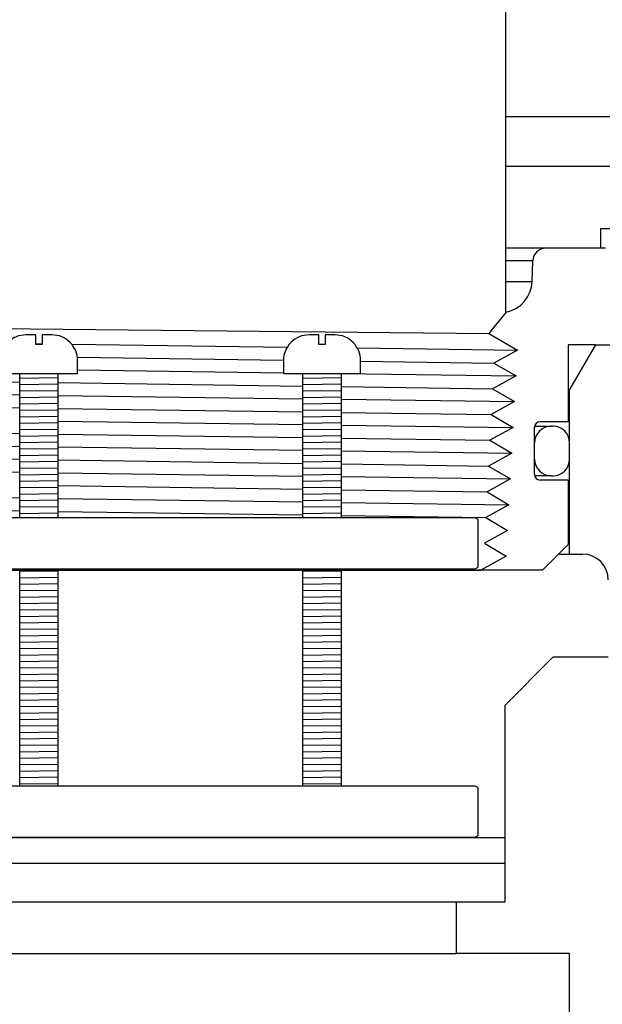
# Model space of a CAD drawing. Extents: x 1529 to 4201, y -422 to 622.
# Tile 223 of 256: x 2150.37 to 2153.2, y 112.43 to 117.21. Entities that reach past the tile are written whole.
import ezdxf

# ---------------------------------------------------------------- set-up
doc = ezdxf.new("R2010")
doc.units = 0
doc.header["$MEASUREMENT"] = 0
for name, color, linetype in [('GALV-4', 4, 'CONTINUOUS'), ('JACK-SCREW', 2, 'CONTINUOUS'), ('SPILL-BUCKET', 1, 'CONTINUOUS')]:
    doc.layers.add(name, color=color, linetype=linetype)

msp = doc.modelspace()

# ---------------------------------------------------------------- linework, layer by layer
at = {"layer": 'GALV-4'}
msp.add_line((2152.72897, 117.28698), (2152.72897, 115.78717), dxfattribs=at)
at = {"layer": 'GALV-4', "linetype": 'Continuous'}
for p, q in [((2152.73249, 115.78717), (2152.66404, 115.7035)), ((2152.66404, 115.7035), (2152.64736, 115.68312)), ((2152.64736, 115.68312), (2152.78688, 115.60222)), ((2152.78688, 115.60222), (2152.67253, 115.53976)), ((2152.67253, 115.53976), (2152.77992, 115.47731)), ((2152.77992, 115.47731), (2152.6659, 115.41485)), ((2152.6659, 115.41485), (2152.77296, 115.35239)), ((2152.77296, 115.35239), (2152.65928, 115.28994)), ((2152.65928, 115.28994), (2152.76601, 115.22748)), ((2152.76601, 115.22748), (2152.65266, 115.16502)), ((2152.65266, 115.16502), (2152.75905, 115.10256)), ((2152.75905, 115.10256), (2152.64604, 115.04011)), ((2152.64604, 115.04011), (2152.75209, 114.97765)), ((2152.75209, 114.97765), (2152.63941, 114.91519)), ((2152.63941, 114.91519), (2152.74514, 114.85273)), ((2152.74514, 114.85273), (2152.63279, 114.79028)), ((2152.63279, 114.79028), (2152.73818, 114.72782)), ((2152.73818, 114.72782), (2152.62617, 114.66536)), ((2152.62617, 114.66536), (2152.73122, 114.60291)), ((2152.73122, 114.60291), (2152.60967, 114.53493)), ((2148.22093, 114.53493), (2152.60967, 114.53493))]:
    msp.add_line(p, q, dxfattribs=at)
at = {"layer": 'GALV-4', "color": 7, "linetype": 'Continuous'}
for p, q in [((2148.27548, 115.72714), (2152.64736, 115.68312)), ((2150.44928, 115.63383), (2150.48053, 115.63341)), ((2150.62331, 115.63148), (2151.66956, 115.61733)), ((2152.00958, 115.61273), (2152.78688, 115.60222)), ((2150.65121, 115.56852), (2151.65074, 115.5543)), ((2152.02571, 115.54897), (2152.67253, 115.53976)), ((2150.6524, 115.50616), (2151.65071, 115.49262)), ((2151.93167, 115.48881), (2152.77992, 115.47731)), ((2149.18535, 115.46451), (2150.37115, 115.44759)), ((2150.55865, 115.44492), (2151.74446, 115.428)), ((2149.18535, 115.4012), (2150.37115, 115.38506)), ((2151.93196, 115.42532), (2152.6659, 115.41485)), ((2150.55865, 115.38251), (2151.74446, 115.36638)), ((2151.93196, 115.36383), (2152.77296, 115.35239)), ((2149.18535, 115.33966), (2150.37115, 115.32268)), ((2150.55865, 115.32), (2151.74446, 115.30303)), ((2151.93196, 115.30035), (2152.65928, 115.28994)), ((2150.55865, 115.2576), (2151.74446, 115.24142)), ((2149.18535, 115.2148), (2150.37115, 115.19777)), ((2151.93196, 115.23886), (2152.76601, 115.22748)), ((2149.18535, 115.15147), (2150.37115, 115.13524)), ((2150.55865, 115.19508), (2151.74446, 115.17806)), ((2151.93196, 115.17537), (2152.65266, 115.16502)), ((2150.55865, 115.13268), (2151.74446, 115.11645)), ((2151.93196, 115.11388), (2152.75905, 115.10256)), ((2149.18535, 115.08994), (2150.37115, 115.07286)), ((2150.55865, 115.07016), (2151.74446, 115.05309)), ((2149.18535, 115.02661), (2150.37115, 115.01033)), ((2150.55865, 115.00776), (2151.74446, 114.99148)), ((2151.93196, 115.05039), (2152.64604, 115.04011)), ((2151.93196, 114.98891), (2152.75209, 114.97765)), ((2150.55865, 114.94525), (2151.74446, 114.92812)), ((2151.93196, 114.92541), (2152.63941, 114.91519)), ((2149.18535, 114.90175), (2150.37115, 114.88542)), ((2150.55865, 114.88284), (2151.74446, 114.86651)), ((2151.93196, 114.86393), (2152.74514, 114.85273)), ((2149.18535, 114.84022), (2150.37115, 114.82304)), ((2150.55865, 114.82033), (2151.74446, 114.80315)), ((2151.93196, 114.80043), (2152.63279, 114.79028))]:
    msp.add_line(p, q, dxfattribs=at)
at = {"layer": 'JACK-SCREW'}
for p, q in [((2150.37115, 114.79016), (2150.37115, 115.48881)), ((2150.55865, 114.79016), (2150.55865, 115.48881)), ((2151.74446, 114.79016), (2151.74446, 115.48881)), ((2151.93196, 114.79016), (2151.93196, 115.48881)), ((2150.37115, 113.48881), (2150.37115, 114.54016)), ((2150.55865, 113.48881), (2150.55865, 114.54016)), ((2151.74446, 113.48881), (2151.74446, 114.54016)), ((2151.93196, 113.48881), (2151.93196, 114.54016))]:
    msp.add_line(p, q, dxfattribs=at)
for points in [[(2150.2774, 115.55131), (2150.2774, 115.48881), (2150.6524, 115.48881), (2150.6524, 115.55131, 0.4142136), (2150.5274, 115.67631), (2150.48053, 115.67631), (2150.48053, 115.62944), (2150.44928, 115.62944), (2150.44928, 115.67631), (2150.4024, 115.67631, 0.4142136)], [(2151.65071, 115.55131), (2151.65071, 115.48881), (2152.02571, 115.48881), (2152.02571, 115.55131, 0.4142136), (2151.90071, 115.67631), (2151.85383, 115.67631), (2151.85383, 115.62944), (2151.82258, 115.62944), (2151.82258, 115.67631), (2151.77571, 115.67631, 0.4142136)]]:
    msp.add_lwpolyline(points, format="xyb", close=True, dxfattribs=at)
at = {"layer": 'JACK-SCREW', "color": 2, "linetype": 'Continuous'}
msp.add_lwpolyline([(2148.33508, 114.55579), (2148.33508, 114.77454, -0.4142136), (2148.35071, 114.79016), (2152.5791, 114.79016, -0.4142136), (2152.59473, 114.77454), (2152.59473, 114.55579, -0.4142136), (2152.5791, 114.54016), (2148.35071, 114.54016, -0.4142136)], format="xyb", close=True, dxfattribs=at)
msp.add_lwpolyline([(2149.64741, 113.48881), (2152.5791, 113.48881, -0.4142136), (2152.59473, 113.47319), (2152.59473, 113.25444, -0.4142136), (2152.5791, 113.23881), (2149.64741, 113.23881)], format="xyb", dxfattribs=at)
at = {"layer": 'SPILL-BUCKET', "color": 7, "linetype": 'Continuous'}
for p, q in [((2153.89362, 116.73476), (2152.72897, 116.73476)), ((2153.89362, 116.49365), (2152.72897, 116.49365)), ((2152.86115, 116.03608), (2152.72897, 116.03608)), ((2152.72897, 115.93476), (2152.85761, 115.93476)), ((2150.55865, 115.46806), (2150.37115, 115.46539)), ((2150.55865, 115.43681), (2150.37115, 115.43414)), ((2151.93196, 115.46806), (2151.74446, 115.46539)), ((2151.93196, 115.43681), (2151.74446, 115.43414)), ((2150.55865, 115.40555), (2150.37115, 115.40288)), ((2151.93196, 115.40555), (2151.74446, 115.40288)), ((2150.55865, 115.3743), (2150.37115, 115.37163)), ((2150.55865, 115.34305), (2150.37115, 115.34038)), ((2151.93196, 115.3743), (2151.74446, 115.37163)), ((2151.93196, 115.34305), (2151.74446, 115.34038)), ((2150.55865, 115.31179), (2150.37115, 115.30913)), ((2151.93196, 115.31179), (2151.74446, 115.30913)), ((2150.55865, 115.28054), (2150.37115, 115.27787)), ((2150.55865, 115.24929), (2150.37115, 115.24662)), ((2151.93196, 115.28054), (2151.74446, 115.27787)), ((2151.93196, 115.24929), (2151.74446, 115.24662)), ((2150.55865, 115.21803), (2150.37115, 115.21537)), ((2151.93196, 115.21803), (2151.74446, 115.21537)), ((2152.94082, 115.2332), (2152.94978, 115.2332)), ((2152.95977, 115.2332), (2152.94978, 115.2332)), ((2150.55865, 115.18678), (2150.37115, 115.18411)), ((2150.55865, 115.15553), (2150.37115, 115.15286)), ((2151.93196, 115.18678), (2151.74446, 115.18411)), ((2151.93196, 115.15553), (2151.74446, 115.15286)), ((2152.86959, 115.15325), (2152.86883, 115.15325)), ((2152.86984, 115.15325), (2152.86959, 115.15325)), ((2152.86984, 115.07331), (2152.86984, 115.15325)), ((2153.03972, 115.07331), (2153.03972, 115.15325)), ((2150.55865, 115.12427), (2150.37115, 115.12161)), ((2151.93196, 115.12427), (2151.74446, 115.12161)), ((2150.55865, 115.09302), (2150.37115, 115.09035)), ((2150.55865, 115.06177), (2150.37115, 115.0591)), ((2151.93196, 115.09302), (2151.74446, 115.09035)), ((2151.93196, 115.06177), (2151.74446, 115.0591)), ((2152.86884, 115.07331), (2152.86959, 115.07331)), ((2152.86959, 115.07331), (2152.86984, 115.07331)), ((2150.55865, 115.03051), (2150.37115, 115.02785)), ((2151.93196, 115.03051), (2151.74446, 115.02785)), ((2150.55865, 114.99926), (2150.37115, 114.99659)), ((2150.55865, 114.96801), (2150.37115, 114.96534)), ((2151.93196, 114.99926), (2151.74446, 114.99659)), ((2151.93196, 114.96801), (2151.74446, 114.96534)), ((2152.94978, 114.99336), (2152.95977, 114.99336)), ((2150.55865, 114.93675), (2150.37115, 114.93409)), ((2151.93196, 114.93675), (2151.74446, 114.93409)), ((2150.55865, 114.9055), (2150.37115, 114.90283)), ((2150.55865, 114.87425), (2150.37115, 114.87158)), ((2151.93196, 114.9055), (2151.74446, 114.90283)), ((2151.93196, 114.87425), (2151.74446, 114.87158)), ((2150.55865, 114.843), (2150.37115, 114.84033)), ((2151.93196, 114.843), (2151.74446, 114.84033)), ((2150.55865, 114.81174), (2150.37115, 114.80907)), ((2151.93196, 114.81174), (2151.74446, 114.80907)), ((2150.55865, 114.53046), (2150.37115, 114.5278)), ((2151.93196, 114.53046), (2151.74446, 114.5278)), ((2150.55865, 114.49921), (2150.37115, 114.49654)), ((2151.93196, 114.49921), (2151.74446, 114.49654)), ((2150.55865, 114.46796), (2150.37115, 114.46529)), ((2150.55865, 114.4367), (2150.37115, 114.43404)), ((2151.93196, 114.46796), (2151.74446, 114.46529)), ((2151.93196, 114.4367), (2151.74446, 114.43404)), ((2150.55865, 114.40545), (2150.37115, 114.40278)), ((2151.93196, 114.40545), (2151.74446, 114.40278)), ((2150.55865, 114.3742), (2150.37115, 114.37153)), ((2150.55865, 114.34294), (2150.37115, 114.34028)), ((2151.93196, 114.3742), (2151.74446, 114.37153)), ((2151.93196, 114.34294), (2151.74446, 114.34028)), ((2150.55865, 114.31169), (2150.37115, 114.30902)), ((2151.93196, 114.31169), (2151.74446, 114.30902)), ((2150.55865, 114.28044), (2150.37115, 114.27777)), ((2150.55865, 114.24919), (2150.37115, 114.24652)), ((2151.93196, 114.28044), (2151.74446, 114.27777)), ((2151.93196, 114.24919), (2151.74446, 114.24652)), ((2150.55865, 114.21793), (2150.37115, 114.21526)), ((2151.93196, 114.21793), (2151.74446, 114.21526)), ((2150.55865, 114.18668), (2150.37115, 114.18401)), ((2150.55865, 114.15543), (2150.37115, 114.15276)), ((2151.93196, 114.18668), (2151.74446, 114.18401)), ((2151.93196, 114.15543), (2151.74446, 114.15276)), ((2150.55865, 114.12417), (2150.37115, 114.12151)), ((2151.93196, 114.12417), (2151.74446, 114.12151)), ((2150.55865, 114.09292), (2150.37115, 114.09025)), ((2150.55865, 114.06167), (2150.37115, 114.059)), ((2151.93196, 114.09292), (2151.74446, 114.09025)), ((2151.93196, 114.06167), (2151.74446, 114.059)), ((2150.55865, 114.03041), (2150.37115, 114.02775)), ((2151.93196, 114.03041), (2151.74446, 114.02775)), ((2150.55865, 113.99916), (2150.37115, 113.99649)), ((2150.55865, 113.96791), (2150.37115, 113.96524)), ((2151.93196, 113.99916), (2151.74446, 113.99649)), ((2151.93196, 113.96791), (2151.74446, 113.96524)), ((2150.55865, 113.93665), (2150.37115, 113.93399)), ((2151.93196, 113.93665), (2151.74446, 113.93399)), ((2150.55865, 113.9054), (2150.37115, 113.90273)), ((2150.55865, 113.87415), (2150.37115, 113.87148)), ((2151.93196, 113.9054), (2151.74446, 113.90273)), ((2151.93196, 113.87415), (2151.74446, 113.87148)), ((2150.55865, 113.84289), (2150.37115, 113.84023)), ((2150.55865, 113.81164), (2150.37115, 113.80897)), ((2151.93196, 113.84289), (2151.74446, 113.84023)), ((2151.93196, 113.81164), (2151.74446, 113.80897)), ((2150.55865, 113.78039), (2150.37115, 113.77772)), ((2151.93196, 113.78039), (2151.74446, 113.77772)), ((2150.55865, 113.74913), (2150.37115, 113.74647)), ((2150.55865, 113.71788), (2150.37115, 113.71521)), ((2151.93196, 113.74913), (2151.74446, 113.74647)), ((2151.93196, 113.71788), (2151.74446, 113.71521)), ((2150.55865, 113.68663), (2150.37115, 113.68396)), ((2151.93196, 113.68663), (2151.74446, 113.68396)), ((2150.55865, 113.65538), (2150.37115, 113.65271)), ((2150.55865, 113.62412), (2150.37115, 113.62145)), ((2151.93196, 113.65538), (2151.74446, 113.65271)), ((2151.93196, 113.62412), (2151.74446, 113.62145)), ((2150.55865, 113.59287), (2150.37115, 113.5902)), ((2151.93196, 113.59287), (2151.74446, 113.5902)), ((2150.55865, 113.56162), (2150.37115, 113.55895)), ((2150.55865, 113.53036), (2150.37115, 113.5277)), ((2151.93196, 113.56162), (2151.74446, 113.55895)), ((2151.93196, 113.53036), (2151.74446, 113.5277)), ((2150.55865, 113.49911), (2150.37115, 113.49644)), ((2151.93196, 113.49911), (2151.74446, 113.49644))]:
    msp.add_line(p, q, dxfattribs=at)
at = {"layer": 'SPILL-BUCKET', "linetype": 'Continuous'}
for p, q in [((2153.18962, 116.19029), (2153.18962, 116.09636)), ((2153.87215, 116.19029), (2153.18962, 116.19029)), ((2152.92357, 116.09636), (2152.72897, 116.09636)), ((2153.21436, 116.09636), (2152.92357, 116.09636)), ((2152.85761, 115.93476), (2152.86115, 116.03608)), ((2152.73249, 115.78717), (2152.72897, 115.78717)), ((2153.16463, 115.62793), (2153.03322, 115.62793)), ((2153.03322, 115.62793), (2153.03322, 115.25493)), ((2153.16463, 115.62793), (2153.03972, 115.41157)), ((2153.16463, 115.62793), (2153.88725, 115.62793)), ((2153.0381, 115.41157), (2153.03322, 115.41157)), ((2153.03972, 115.41157), (2153.0381, 115.41157)), ((2153.03972, 114.61287), (2153.03972, 115.41157)), ((2153.03322, 115.25493), (2152.89672, 115.25493)), ((2152.86884, 115.00001), (2152.86884, 115.22705)), ((2152.86954, 115.2332), (2152.91401, 115.2332)), ((2152.91401, 115.2332), (2152.94082, 115.2332)), ((2152.91404, 114.99336), (2152.8696, 114.99336)), ((2153.03322, 114.97213), (2152.89672, 114.97213)), ((2152.94083, 114.99336), (2152.91404, 114.99336)), ((2152.94978, 114.99336), (2152.94083, 114.99336)), ((2153.03322, 114.97213), (2153.03322, 114.65984)), ((2152.90831, 114.53493), (2153.03322, 114.65984)), ((2152.98626, 114.61287), (2153.01591, 114.61287)), ((2153.01591, 114.61287), (2153.03376, 114.61287)), ((2153.03376, 114.61287), (2153.03972, 114.61287)), ((2153.03972, 114.61287), (2153.10218, 114.61287)), ((2152.90831, 114.53493), (2152.59473, 114.53493)), ((2152.72545, 113.879), (2152.95795, 114.11321)), ((2152.95795, 114.11321), (2152.96073, 114.11321)), ((2152.96073, 114.11321), (2152.96165, 114.11321)), ((2153.22709, 114.11321), (2152.96165, 114.11321)), ((2152.72545, 113.879), (2152.72545, 113.1139)), ((2149.64741, 113.23881), (2152.72543, 113.23881)), ((2149.47199, 113.1139), (2150.4726, 113.1139)), ((2150.4726, 113.1139), (2152.71236, 113.1139)), ((2152.71236, 113.1139), (2152.72545, 113.1139)), ((2152.72743, 112.92652), (2152.72743, 113.1139)), ((2152.4906, 112.67503), (2152.4906, 112.92652))]:
    msp.add_line(p, q, dxfattribs=at)
at = {"layer": 'SPILL-BUCKET'}
for p, q in [((2148.23051, 112.92652), (2152.72743, 112.92652)), ((2148.46735, 112.67503), (2152.4906, 112.67503))]:
    msp.add_line(p, q, dxfattribs=at)
at = {"layer": 'SPILL-BUCKET', "color": 1, "linetype": 'Continuous'}
for p, q in [((2153.03972, 112.67503), (2152.4906, 112.67503)), ((2153.03972, 111.46743), (2153.03972, 112.67503))]:
    msp.add_line(p, q, dxfattribs=at)
at = {"layer": 'SPILL-BUCKET', "linetype": 'Continuous'}
for centre, radius, start, end in [((2152.92357, 116.0339), 0.06246, 90, 178), ((2152.70156, 115.94021), 0.15614, 281.42273, 358), ((2152.89672, 115.22705), 0.02788, 90, 180), ((2152.89672, 115.00001), 0.02788, 180, 270), ((2153.10218, 114.48796), 0.12491, 0, 90)]:
    msp.add_arc(centre, radius, start, end, dxfattribs=at)
at = {"layer": 'SPILL-BUCKET', "color": 7, "linetype": 'Continuous'}
for centre, start, end in [((2152.94978, 115.15325), 90, 180), ((2152.95977, 115.15325), 0, 90), ((2152.94978, 115.07331), 180, 270), ((2152.95977, 115.07331), 270, 0)]:
    msp.add_arc(centre, 0.07995, start, end, dxfattribs=at)

doc.saveas('drawing.dxf')
